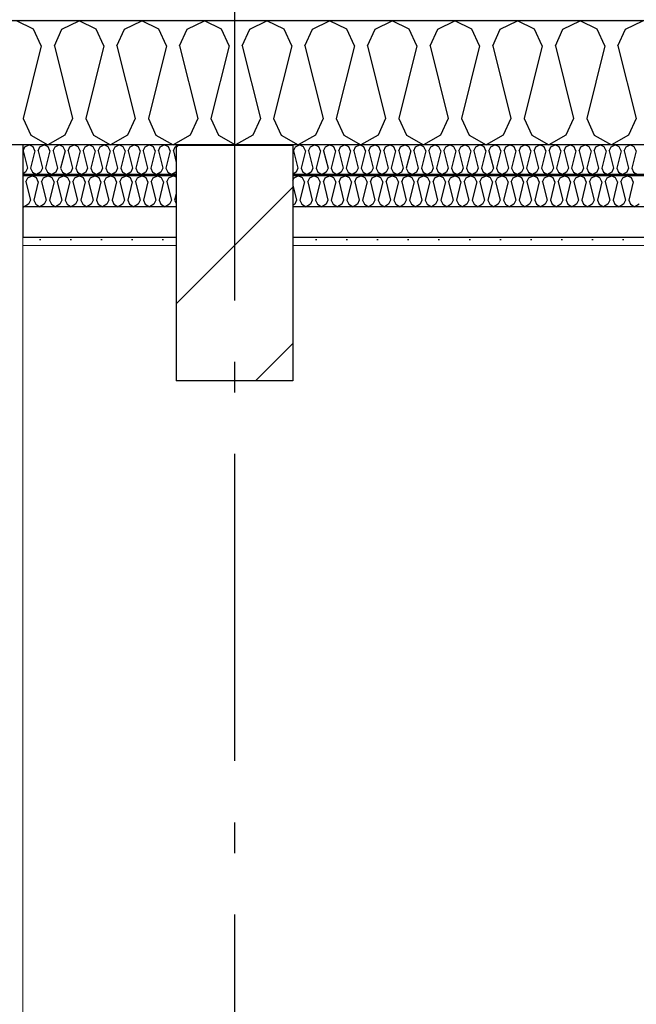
# Model space of a CAD drawing. Header units: millimetres. Extents: x -8544 to 51179, y -2070 to 23603.
# Tile 62 of 174: x 8067 to 9072, y 8454 to 10057. Entities that reach past the tile are written whole.
import ezdxf
from ezdxf.enums import TextEntityAlignment as Align

# ---------------------------------------------------------------- set-up
doc = ezdxf.new("R2010")
doc.units = ezdxf.units.MM
doc.header["$LTSCALE"] = 0.5
doc.header["$MEASUREMENT"] = 0
doc.linetypes.add('Akselinje', pattern=[1500, 1000, -200, 100, -200])
doc.linetypes.add('PLINE', pattern=[0])
for name, color, linetype in [('223- Bjelker', 7, 'Continuous'), ('223- Bjelker (Skravur)', 7, 'Continuous'), ('242- Ikke-bærende innervegger (Skravur)(Nye konstruksjoner)', 7, 'Continuous'), ('256- Faste himlinger og overflatebehandling (Skravur)(Nye konstruksjoner)', 7, 'Continuous'), ('256- Faste himlinger og overflatebehandling(Nye konstruksjoner)', 7, 'Continuous'), ('261- Primærkonstruksjon (tak)', 7, 'Continuous'), ('261- Primærkonstruksjon (tak) (Skravur)', 7, 'Continuous'), ('262- Taktekking (Skravur)(Nye konstruksjoner)', 7, 'Continuous'), ('82-- Modullinjer', 7, 'Continuous'), ('832- Tekst bygning(Nye konstruksjoner)', 7, 'Continuous')]:
    doc.layers.add(name, color=color, linetype=linetype)
doc.layers.add('236- Innvendig kledning og overflate(Nye konstruksjoner)', color=7, linetype='Continuous', lineweight=0)
doc.styles.add('GENERATED_STYLE_1', font='arial.ttf')
doc.dimstyles.new('GENERATED_STYLE__2', dxfattribs={"dimtxt": 0.18, "dimasz": 182.4, "dimexe": 0.18, "dimexo": 0.0625, "dimgap": 0, "dimtad": 0, "dimtih": 1, "dimtoh": 1, "dimdec": 4, "dimzin": 0, "dimdsep": 46, "dimcen": 0.09, "dimadec": 0, "dimazin": 0, "dimtfac": 1, "dimtdec": 4, "dimtmove": 0, "dimatfit": 3, "dimldrblk": 'ARROWHEAD_5', "dimfxl": 1, "dimtolj": 1, "dimtzin": 0, "dimarcsym": 0})
pattern_1 = [(0, (0, 0), (0, 86.60254), [0, -50]), (0, (25, 43.3), (0, 86.60254), [0, -50])]

# ---------------------------------------------------------------- blocks, each defined once
blk = doc.blocks.new('*X7')
at = {"layer": '261- Primærkonstruksjon (tak) (Skravur)', "linetype": 'PLINE'}
for p, q in [((8089.4, 10042.1), (8061.6, 10055.3)), ((8135.7, 10042.1), (8163.6, 10055.3)), ((8191.5, 10042.1), (8163.6, 10055.3)), ((8237.8, 10042.1), (8265.6, 10055.3)), ((8293.5, 10042.1), (8265.6, 10055.3)), ((8339.8, 10042.1), (8367.7, 10055.3)), ((8395.6, 10042.1), (8367.7, 10055.3)), ((8441.9, 10042.1), (8469.7, 10055.3)), ((8497.6, 10042.1), (8469.7, 10055.3)), ((8543.9, 10042.1), (8571.8, 10055.3)), ((8599.6, 10042.1), (8571.8, 10055.3)), ((8646, 10042.1), (8673.8, 10055.3)), ((8701.7, 10042.1), (8673.8, 10055.3)), ((8748, 10042.1), (8775.9, 10055.3)), ((8803.7, 10042.1), (8775.9, 10055.3)), ((8850, 10042.1), (8877.9, 10055.3)), ((8905.8, 10042.1), (8877.9, 10055.3)), ((8952.1, 10042.1), (8980, 10055.3)), ((9007.8, 10042.1), (8980, 10055.3)), ((9054.1, 10042.1), (9082, 10055.3)), ((8101.9, 10014.8), (8089.4, 10042.1)), ((8123.3, 10014.8), (8135.7, 10042.1)), ((8203.9, 10014.8), (8191.5, 10042.1)), ((8225.3, 10014.8), (8237.8, 10042.1)), ((8305.9, 10014.8), (8293.5, 10042.1)), ((8327.4, 10014.8), (8339.8, 10042.1)), ((8408, 10014.8), (8395.6, 10042.1)), ((8429.4, 10014.8), (8441.9, 10042.1)), ((8510, 10014.8), (8497.6, 10042.1)), ((8531.5, 10014.8), (8543.9, 10042.1)), ((8612.1, 10014.8), (8599.6, 10042.1)), ((8633.5, 10014.8), (8646, 10042.1)), ((8714.1, 10014.8), (8701.7, 10042.1)), ((8735.6, 10014.8), (8748, 10042.1)), ((8816.2, 10014.8), (8803.7, 10042.1)), ((8837.6, 10014.8), (8850, 10042.1)), ((8918.2, 10014.8), (8905.8, 10042.1)), ((8939.7, 10014.8), (8952.1, 10042.1)), ((9020.3, 10014.8), (9007.8, 10042.1)), ((9041.7, 10014.8), (9054.1, 10042.1)), ((8101.9, 10014.8), (8072.3, 9896.4)), ((8123.3, 10014.8), (8152.9, 9896.4)), ((8203.9, 10014.8), (8174.3, 9896.4)), ((8225.3, 10014.8), (8254.9, 9896.4)), ((8305.9, 10014.8), (8276.4, 9896.4)), ((8327.4, 10014.8), (8357, 9896.4)), ((8408, 10014.8), (8378.4, 9896.4)), ((8429.4, 10014.8), (8459, 9896.4)), ((8510, 10014.8), (8480.5, 9896.4)), ((8531.5, 10014.8), (8561.1, 9896.4)), ((8612.1, 10014.8), (8582.5, 9896.4)), ((8633.5, 10014.8), (8663.1, 9896.4)), ((8714.1, 10014.8), (8684.5, 9896.4)), ((8735.6, 10014.8), (8765.1, 9896.4)), ((8816.2, 10014.8), (8786.6, 9896.4)), ((8837.6, 10014.8), (8867.2, 9896.4)), ((8918.2, 10014.8), (8888.6, 9896.4)), ((8939.7, 10014.8), (8969.2, 9896.4)), ((9020.3, 10014.8), (8990.7, 9896.4)), ((9041.7, 10014.8), (9071.3, 9896.4)), ((8072.3, 9896.4), (8084.7, 9869.1)), ((8152.9, 9896.4), (8140.4, 9869.1)), ((8174.3, 9896.4), (8186.8, 9869.1)), ((8254.9, 9896.4), (8242.5, 9869.1)), ((8276.4, 9896.4), (8288.8, 9869.1)), ((8357, 9896.4), (8344.5, 9869.1)), ((8378.4, 9896.4), (8390.8, 9869.1)), ((8459, 9896.4), (8446.6, 9869.1)), ((8480.5, 9896.4), (8492.9, 9869.1)), ((8561.1, 9896.4), (8548.6, 9869.1)), ((8582.5, 9896.4), (8594.9, 9869.1)), ((8663.1, 9896.4), (8650.7, 9869.1)), ((8684.5, 9896.4), (8697, 9869.1)), ((8765.1, 9896.4), (8752.7, 9869.1)), ((8786.6, 9896.4), (8799, 9869.1)), ((8867.2, 9896.4), (8854.8, 9869.1)), ((8888.6, 9896.4), (8901.1, 9869.1)), ((8969.2, 9896.4), (8956.8, 9869.1)), ((8990.7, 9896.4), (9003.1, 9869.1)), ((9071.3, 9896.4), (9058.8, 9869.1)), ((8084.7, 9869.1), (8112.6, 9853.5)), ((8140.4, 9869.1), (8112.6, 9853.5)), ((8186.8, 9869.1), (8214.6, 9853.5)), ((8242.5, 9869.1), (8214.6, 9853.5)), ((8288.8, 9869.1), (8316.7, 9853.5)), ((8344.5, 9869.1), (8316.7, 9853.5)), ((8390.8, 9869.1), (8418.7, 9853.5)), ((8446.6, 9869.1), (8418.7, 9853.5)), ((8492.9, 9869.1), (8520.8, 9853.5)), ((8548.6, 9869.1), (8520.8, 9853.5)), ((8594.9, 9869.1), (8622.8, 9853.5)), ((8650.7, 9869.1), (8622.8, 9853.5)), ((8697, 9869.1), (8724.8, 9853.5)), ((8752.7, 9869.1), (8724.8, 9853.5)), ((8799, 9869.1), (8826.9, 9853.5)), ((8854.8, 9869.1), (8826.9, 9853.5)), ((8901.1, 9869.1), (8928.9, 9853.5)), ((8956.8, 9869.1), (8928.9, 9853.5)), ((9003.1, 9869.1), (9031, 9853.5)), ((9058.8, 9869.1), (9031, 9853.5))]:
    blk.add_line(p, q, dxfattribs=at)
blk = doc.blocks.new('*X51')
at = {"layer": '256- Faste himlinger og overflatebehandling (Skravur)(Nye konstruksjoner)', "linetype": 'PLINE'}
for p, q in [((8511.9, 9795.7), (8513.8, 9799.8)), ((8513.8, 9799.8), (8520.8, 9803.1)), ((8527.7, 9799.8), (8520.8, 9803.1)), ((8530.8, 9793), (8527.7, 9799.8)), ((8536.2, 9793), (8539.3, 9799.8)), ((8539.3, 9799.8), (8546.3, 9803.1)), ((8553.2, 9799.8), (8546.3, 9803.1)), ((8556.3, 9793), (8553.2, 9799.8)), ((8561.7, 9793), (8564.8, 9799.8)), ((8564.8, 9799.8), (8571.8, 9803.1)), ((8578.7, 9799.8), (8571.8, 9803.1)), ((8581.9, 9793), (8578.7, 9799.8)), ((8587.2, 9793), (8590.3, 9799.8)), ((8590.3, 9799.8), (8597.3, 9803.1)), ((8604.3, 9799.8), (8597.3, 9803.1)), ((8607.4, 9793), (8604.3, 9799.8)), ((8612.7, 9793), (8615.8, 9799.8)), ((8615.8, 9799.8), (8622.8, 9803.1)), ((8629.8, 9799.8), (8622.8, 9803.1)), ((8632.9, 9793), (8629.8, 9799.8)), ((8638.2, 9793), (8641.3, 9799.8)), ((8641.3, 9799.8), (8648.3, 9803.1)), ((8655.3, 9799.8), (8648.3, 9803.1)), ((8658.4, 9793), (8655.3, 9799.8)), ((8663.7, 9793), (8666.9, 9799.8)), ((8666.9, 9799.8), (8673.8, 9803.1)), ((8680.8, 9799.8), (8673.8, 9803.1)), ((8683.9, 9793), (8680.8, 9799.8)), ((8689.3, 9793), (8692.4, 9799.8)), ((8692.4, 9799.8), (8699.3, 9803.1)), ((8706.3, 9799.8), (8699.3, 9803.1)), ((8709.4, 9793), (8706.3, 9799.8)), ((8714.8, 9793), (8717.9, 9799.8)), ((8717.9, 9799.8), (8724.8, 9803.1)), ((8731.8, 9799.8), (8724.8, 9803.1)), ((8734.9, 9793), (8731.8, 9799.8)), ((8740.3, 9793), (8743.4, 9799.8)), ((8743.4, 9799.8), (8750.4, 9803.1)), ((8757.3, 9799.8), (8750.4, 9803.1)), ((8760.4, 9793), (8757.3, 9799.8)), ((8765.8, 9793), (8768.9, 9799.8)), ((8768.9, 9799.8), (8775.9, 9803.1)), ((8782.8, 9799.8), (8775.9, 9803.1)), ((8785.9, 9793), (8782.8, 9799.8)), ((8791.3, 9793), (8794.4, 9799.8)), ((8794.4, 9799.8), (8801.4, 9803.1)), ((8808.3, 9799.8), (8801.4, 9803.1)), ((8811.5, 9793), (8808.3, 9799.8)), ((8816.8, 9793), (8819.9, 9799.8)), ((8819.9, 9799.8), (8826.9, 9803.1)), ((8833.9, 9799.8), (8826.9, 9803.1)), ((8837, 9793), (8833.9, 9799.8)), ((8842.3, 9793), (8845.4, 9799.8)), ((8845.4, 9799.8), (8852.4, 9803.1)), ((8859.4, 9799.8), (8852.4, 9803.1)), ((8862.5, 9793), (8859.4, 9799.8)), ((8867.8, 9793), (8870.9, 9799.8)), ((8870.9, 9799.8), (8877.9, 9803.1)), ((8884.9, 9799.8), (8877.9, 9803.1)), ((8888, 9793), (8884.9, 9799.8)), ((8893.3, 9793), (8896.5, 9799.8)), ((8896.5, 9799.8), (8903.4, 9803.1)), ((8910.4, 9799.8), (8903.4, 9803.1)), ((8913.5, 9793), (8910.4, 9799.8)), ((8918.9, 9793), (8922, 9799.8)), ((8922, 9799.8), (8928.9, 9803.1)), ((8935.9, 9799.8), (8928.9, 9803.1)), ((8939, 9793), (8935.9, 9799.8)), ((8944.4, 9793), (8947.5, 9799.8)), ((8947.5, 9799.8), (8954.4, 9803.1)), ((8961.4, 9799.8), (8954.4, 9803.1)), ((8964.5, 9793), (8961.4, 9799.8)), ((8969.9, 9793), (8973, 9799.8)), ((8973, 9799.8), (8980, 9803.1)), ((8986.9, 9799.8), (8980, 9803.1)), ((8990, 9793), (8986.9, 9799.8)), ((8995.4, 9793), (8998.5, 9799.8)), ((8998.5, 9799.8), (9005.5, 9803.1)), ((9012.4, 9799.8), (9005.5, 9803.1)), ((9015.5, 9793), (9012.4, 9799.8)), ((9020.9, 9793), (9024, 9799.8)), ((9024, 9799.8), (9031, 9803.1)), ((9037.9, 9799.8), (9031, 9803.1)), ((9041.1, 9793), (9037.9, 9799.8)), ((9046.4, 9793), (9049.5, 9799.8)), ((9049.5, 9799.8), (9056.5, 9803.1)), ((9063.5, 9799.8), (9056.5, 9803.1)), ((9066.6, 9793), (9063.5, 9799.8)), ((8511.9, 9788), (8518.1, 9763.4)), ((8530.8, 9793), (8523.4, 9763.4)), ((8536.2, 9793), (8543.6, 9763.4)), ((8556.3, 9793), (8548.9, 9763.4)), ((8561.7, 9793), (8569.1, 9763.4)), ((8581.9, 9793), (8574.5, 9763.4)), ((8587.2, 9793), (8594.6, 9763.4)), ((8607.4, 9793), (8600, 9763.4)), ((8612.7, 9793), (8620.1, 9763.4)), ((8632.9, 9793), (8625.5, 9763.4)), ((8638.2, 9793), (8645.6, 9763.4)), ((8658.4, 9793), (8651, 9763.4)), ((8663.7, 9793), (8671.1, 9763.4)), ((8683.9, 9793), (8676.5, 9763.4)), ((8689.3, 9793), (8696.7, 9763.4)), ((8709.4, 9793), (8702, 9763.4)), ((8714.8, 9793), (8722.2, 9763.4)), ((8734.9, 9793), (8727.5, 9763.4)), ((8740.3, 9793), (8747.7, 9763.4)), ((8760.4, 9793), (8753, 9763.4)), ((8765.8, 9793), (8773.2, 9763.4)), ((8785.9, 9793), (8778.5, 9763.4)), ((8791.3, 9793), (8798.7, 9763.4)), ((8811.5, 9793), (8804.1, 9763.4)), ((8816.8, 9793), (8824.2, 9763.4)), ((8837, 9793), (8829.6, 9763.4)), ((8842.3, 9793), (8849.7, 9763.4)), ((8862.5, 9793), (8855.1, 9763.4)), ((8867.8, 9793), (8875.2, 9763.4)), ((8888, 9793), (8880.6, 9763.4)), ((8893.3, 9793), (8900.7, 9763.4)), ((8913.5, 9793), (8906.1, 9763.4)), ((8918.9, 9793), (8926.3, 9763.4)), ((8939, 9793), (8931.6, 9763.4)), ((8944.4, 9793), (8951.8, 9763.4)), ((8964.5, 9793), (8957.1, 9763.4)), ((8969.9, 9793), (8977.3, 9763.4)), ((8990, 9793), (8982.6, 9763.4)), ((8995.4, 9793), (9002.8, 9763.4)), ((9015.5, 9793), (9008.1, 9763.4)), ((9020.9, 9793), (9028.3, 9763.4)), ((9041.1, 9793), (9033.7, 9763.4)), ((9046.4, 9793), (9053.8, 9763.4)), ((9066.6, 9793), (9059.2, 9763.4)), ((8515, 9756.6), (8511.9, 9754.9)), ((8518.1, 9763.4), (8515, 9756.6)), ((8523.4, 9763.4), (8526.5, 9756.6)), ((8526.5, 9756.6), (8533.5, 9752.7)), ((8540.5, 9756.6), (8533.5, 9752.7)), ((8543.6, 9763.4), (8540.5, 9756.6)), ((8548.9, 9763.4), (8552.1, 9756.6)), ((8552.1, 9756.6), (8559, 9752.7)), ((8566, 9756.6), (8559, 9752.7)), ((8569.1, 9763.4), (8566, 9756.6)), ((8574.5, 9763.4), (8577.6, 9756.6)), ((8577.6, 9756.6), (8584.5, 9752.7)), ((8591.5, 9756.6), (8584.5, 9752.7)), ((8594.6, 9763.4), (8591.5, 9756.6)), ((8600, 9763.4), (8603.1, 9756.6)), ((8603.1, 9756.6), (8610, 9752.7)), ((8617, 9756.6), (8610, 9752.7)), ((8620.1, 9763.4), (8617, 9756.6)), ((8625.5, 9763.4), (8628.6, 9756.6)), ((8628.6, 9756.6), (8635.6, 9752.7)), ((8642.5, 9756.6), (8635.6, 9752.7)), ((8645.6, 9763.4), (8642.5, 9756.6)), ((8651, 9763.4), (8654.1, 9756.6)), ((8654.1, 9756.6), (8661.1, 9752.7)), ((8668, 9756.6), (8661.1, 9752.7)), ((8671.1, 9763.4), (8668, 9756.6)), ((8676.5, 9763.4), (8679.6, 9756.6)), ((8679.6, 9756.6), (8686.6, 9752.7)), ((8693.5, 9756.6), (8686.6, 9752.7)), ((8696.7, 9763.4), (8693.5, 9756.6)), ((8702, 9763.4), (8705.1, 9756.6)), ((8705.1, 9756.6), (8712.1, 9752.7)), ((8719.1, 9756.6), (8712.1, 9752.7)), ((8722.2, 9763.4), (8719.1, 9756.6)), ((8727.5, 9763.4), (8730.6, 9756.6)), ((8730.6, 9756.6), (8737.6, 9752.7)), ((8744.6, 9756.6), (8737.6, 9752.7)), ((8747.7, 9763.4), (8744.6, 9756.6)), ((8753, 9763.4), (8756.1, 9756.6)), ((8756.1, 9756.6), (8763.1, 9752.7)), ((8770.1, 9756.6), (8763.1, 9752.7)), ((8773.2, 9763.4), (8770.1, 9756.6)), ((8778.5, 9763.4), (8781.7, 9756.6)), ((8781.7, 9756.6), (8788.6, 9752.7)), ((8795.6, 9756.6), (8788.6, 9752.7)), ((8798.7, 9763.4), (8795.6, 9756.6)), ((8804.1, 9763.4), (8807.2, 9756.6)), ((8807.2, 9756.6), (8814.1, 9752.7)), ((8821.1, 9756.6), (8814.1, 9752.7)), ((8824.2, 9763.4), (8821.1, 9756.6)), ((8829.6, 9763.4), (8832.7, 9756.6)), ((8832.7, 9756.6), (8839.6, 9752.7)), ((8846.6, 9756.6), (8839.6, 9752.7)), ((8849.7, 9763.4), (8846.6, 9756.6)), ((8855.1, 9763.4), (8858.2, 9756.6)), ((8858.2, 9756.6), (8865.2, 9752.7)), ((8872.1, 9756.6), (8865.2, 9752.7)), ((8875.2, 9763.4), (8872.1, 9756.6)), ((8880.6, 9763.4), (8883.7, 9756.6)), ((8883.7, 9756.6), (8890.7, 9752.7)), ((8897.6, 9756.6), (8890.7, 9752.7)), ((8900.7, 9763.4), (8897.6, 9756.6)), ((8906.1, 9763.4), (8909.2, 9756.6)), ((8909.2, 9756.6), (8916.2, 9752.7)), ((8923.1, 9756.6), (8916.2, 9752.7)), ((8926.3, 9763.4), (8923.1, 9756.6)), ((8931.6, 9763.4), (8934.7, 9756.6)), ((8934.7, 9756.6), (8941.7, 9752.7)), ((8948.7, 9756.6), (8941.7, 9752.7)), ((8951.8, 9763.4), (8948.7, 9756.6)), ((8957.1, 9763.4), (8960.2, 9756.6)), ((8960.2, 9756.6), (8967.2, 9752.7)), ((8974.2, 9756.6), (8967.2, 9752.7)), ((8977.3, 9763.4), (8974.2, 9756.6)), ((8982.6, 9763.4), (8985.7, 9756.6)), ((8985.7, 9756.6), (8992.7, 9752.7)), ((8999.7, 9756.6), (8992.7, 9752.7)), ((9002.8, 9763.4), (8999.7, 9756.6)), ((9008.1, 9763.4), (9011.3, 9756.6)), ((9011.3, 9756.6), (9018.2, 9752.7)), ((9025.2, 9756.6), (9018.2, 9752.7)), ((9028.3, 9763.4), (9025.2, 9756.6)), ((9033.7, 9763.4), (9036.8, 9756.6)), ((9036.8, 9756.6), (9043.7, 9752.7)), ((9050.7, 9756.6), (9043.7, 9752.7)), ((9053.8, 9763.4), (9050.7, 9756.6)), ((9059.2, 9763.4), (9062.3, 9756.6)), ((9062.3, 9756.6), (9069.2, 9752.7)), ((9076.2, 9756.6), (9069.2, 9752.7))]:
    blk.add_line(p, q, dxfattribs=at)
blk = doc.blocks.new('*X52')
at = {"layer": '256- Faste himlinger og overflatebehandling (Skravur)(Nye konstruksjoner)', "linetype": 'PLINE'}
for p, q in [((8513.1, 9843.8), (8516.1, 9850.4)), ((8516.1, 9850.4), (8522.8, 9853.5)), ((8529.5, 9850.4), (8522.8, 9853.5)), ((8532.5, 9843.8), (8529.5, 9850.4)), ((8537.6, 9843.8), (8540.6, 9850.4)), ((8540.6, 9850.4), (8547.3, 9853.5)), ((8554, 9850.4), (8547.3, 9853.5)), ((8557, 9843.8), (8554, 9850.4)), ((8562.1, 9843.8), (8565.1, 9850.4)), ((8565.1, 9850.4), (8571.8, 9853.5)), ((8578.5, 9850.4), (8571.8, 9853.5)), ((8581.5, 9843.8), (8578.5, 9850.4)), ((8586.6, 9843.8), (8589.6, 9850.4)), ((8589.6, 9850.4), (8596.3, 9853.5)), ((8603, 9850.4), (8596.3, 9853.5)), ((8605.9, 9843.8), (8603, 9850.4)), ((8611.1, 9843.8), (8614.1, 9850.4)), ((8614.1, 9850.4), (8620.8, 9853.5)), ((8627.4, 9850.4), (8620.8, 9853.5)), ((8630.4, 9843.8), (8627.4, 9850.4)), ((8635.6, 9843.8), (8638.6, 9850.4)), ((8638.6, 9850.4), (8645.3, 9853.5)), ((8651.9, 9850.4), (8645.3, 9853.5)), ((8654.9, 9843.8), (8651.9, 9850.4)), ((8660.1, 9843.8), (8663.1, 9850.4)), ((8663.1, 9850.4), (8669.7, 9853.5)), ((8676.4, 9850.4), (8669.7, 9853.5)), ((8679.4, 9843.8), (8676.4, 9850.4)), ((8684.6, 9843.8), (8687.5, 9850.4)), ((8687.5, 9850.4), (8694.2, 9853.5)), ((8700.9, 9850.4), (8694.2, 9853.5)), ((8703.9, 9843.8), (8700.9, 9850.4)), ((8709.1, 9843.8), (8712, 9850.4)), ((8712, 9850.4), (8718.7, 9853.5)), ((8725.4, 9850.4), (8718.7, 9853.5)), ((8728.4, 9843.8), (8725.4, 9850.4)), ((8733.5, 9843.8), (8736.5, 9850.4)), ((8736.5, 9850.4), (8743.2, 9853.5)), ((8749.9, 9850.4), (8743.2, 9853.5)), ((8752.9, 9843.8), (8749.9, 9850.4)), ((8758, 9843.8), (8761, 9850.4)), ((8761, 9850.4), (8767.7, 9853.5)), ((8774.4, 9850.4), (8767.7, 9853.5)), ((8777.4, 9843.8), (8774.4, 9850.4)), ((8782.5, 9843.8), (8785.5, 9850.4)), ((8785.5, 9850.4), (8792.2, 9853.5)), ((8798.9, 9850.4), (8792.2, 9853.5)), ((8801.9, 9843.8), (8798.9, 9850.4)), ((8807, 9843.8), (8810, 9850.4)), ((8810, 9850.4), (8816.7, 9853.5)), ((8823.4, 9850.4), (8816.7, 9853.5)), ((8826.4, 9843.8), (8823.4, 9850.4)), ((8831.5, 9843.8), (8834.5, 9850.4)), ((8834.5, 9850.4), (8841.2, 9853.5)), ((8847.9, 9850.4), (8841.2, 9853.5)), ((8850.8, 9843.8), (8847.9, 9850.4)), ((8856, 9843.8), (8859, 9850.4)), ((8859, 9850.4), (8865.7, 9853.5)), ((8872.4, 9850.4), (8865.7, 9853.5)), ((8875.3, 9843.8), (8872.4, 9850.4)), ((8880.5, 9843.8), (8883.5, 9850.4)), ((8883.5, 9850.4), (8890.2, 9853.5)), ((8896.8, 9850.4), (8890.2, 9853.5)), ((8899.8, 9843.8), (8896.8, 9850.4)), ((8905, 9843.8), (8908, 9850.4)), ((8908, 9850.4), (8914.6, 9853.5)), ((8921.3, 9850.4), (8914.6, 9853.5)), ((8924.3, 9843.8), (8921.3, 9850.4)), ((8929.5, 9843.8), (8932.5, 9850.4)), ((8932.5, 9850.4), (8939.1, 9853.5)), ((8945.8, 9850.4), (8939.1, 9853.5)), ((8948.8, 9843.8), (8945.8, 9850.4)), ((8954, 9843.8), (8956.9, 9850.4)), ((8956.9, 9850.4), (8963.6, 9853.5)), ((8970.3, 9850.4), (8963.6, 9853.5)), ((8973.3, 9843.8), (8970.3, 9850.4)), ((8978.4, 9843.8), (8981.4, 9850.4)), ((8981.4, 9850.4), (8988.1, 9853.5)), ((8994.8, 9850.4), (8988.1, 9853.5)), ((8997.8, 9843.8), (8994.8, 9850.4)), ((9002.9, 9843.8), (9005.9, 9850.4)), ((9005.9, 9850.4), (9012.6, 9853.5)), ((9019.3, 9850.4), (9012.6, 9853.5)), ((9022.3, 9843.8), (9019.3, 9850.4)), ((9027.4, 9843.8), (9030.4, 9850.4)), ((9030.4, 9850.4), (9037.1, 9853.5)), ((9043.8, 9850.4), (9037.1, 9853.5)), ((9046.8, 9843.8), (9043.8, 9850.4)), ((9051.9, 9843.8), (9054.9, 9850.4)), ((9054.9, 9850.4), (9061.6, 9853.5)), ((9068.3, 9850.4), (9061.6, 9853.5)), ((9071.3, 9843.8), (9068.3, 9850.4)), ((8513.1, 9843.8), (8520.2, 9815.4)), ((8532.5, 9843.8), (8525.4, 9815.4)), ((8537.6, 9843.8), (8544.7, 9815.4)), ((8557, 9843.8), (8549.9, 9815.4)), ((8562.1, 9843.8), (8569.2, 9815.4)), ((8581.5, 9843.8), (8574.4, 9815.4)), ((8586.6, 9843.8), (8593.7, 9815.4)), ((8605.9, 9843.8), (8598.8, 9815.4)), ((8611.1, 9843.8), (8618.2, 9815.4)), ((8630.4, 9843.8), (8623.3, 9815.4)), ((8635.6, 9843.8), (8642.7, 9815.4)), ((8654.9, 9843.8), (8647.8, 9815.4)), ((8660.1, 9843.8), (8667.2, 9815.4)), ((8679.4, 9843.8), (8672.3, 9815.4)), ((8684.6, 9843.8), (8691.7, 9815.4)), ((8703.9, 9843.8), (8696.8, 9815.4)), ((8709.1, 9843.8), (8716.2, 9815.4)), ((8728.4, 9843.8), (8721.3, 9815.4)), ((8733.5, 9843.8), (8740.6, 9815.4)), ((8752.9, 9843.8), (8745.8, 9815.4)), ((8758, 9843.8), (8765.1, 9815.4)), ((8777.4, 9843.8), (8770.3, 9815.4)), ((8782.5, 9843.8), (8789.6, 9815.4)), ((8801.9, 9843.8), (8794.8, 9815.4)), ((8807, 9843.8), (8814.1, 9815.4)), ((8826.4, 9843.8), (8819.3, 9815.4)), ((8831.5, 9843.8), (8838.6, 9815.4)), ((8850.8, 9843.8), (8843.7, 9815.4)), ((8856, 9843.8), (8863.1, 9815.4)), ((8875.3, 9843.8), (8868.2, 9815.4)), ((8880.5, 9843.8), (8887.6, 9815.4)), ((8899.8, 9843.8), (8892.7, 9815.4)), ((8905, 9843.8), (8912.1, 9815.4)), ((8924.3, 9843.8), (8917.2, 9815.4)), ((8929.5, 9843.8), (8936.6, 9815.4)), ((8948.8, 9843.8), (8941.7, 9815.4)), ((8954, 9843.8), (8961.1, 9815.4)), ((8973.3, 9843.8), (8966.2, 9815.4)), ((8978.4, 9843.8), (8985.5, 9815.4)), ((8997.8, 9843.8), (8990.7, 9815.4)), ((9002.9, 9843.8), (9010, 9815.4)), ((9022.3, 9843.8), (9015.2, 9815.4)), ((9027.4, 9843.8), (9034.5, 9815.4)), ((9046.8, 9843.8), (9039.7, 9815.4)), ((9051.9, 9843.8), (9059, 9815.4)), ((9071.3, 9843.8), (9064.2, 9815.4)), ((8520.2, 9815.4), (8517.2, 9808.9)), ((8525.4, 9815.4), (8528.4, 9808.9)), ((8544.7, 9815.4), (8541.7, 9808.9)), ((8549.9, 9815.4), (8552.8, 9808.9)), ((8569.2, 9815.4), (8566.2, 9808.9)), ((8574.4, 9815.4), (8577.3, 9808.9)), ((8593.7, 9815.4), (8590.7, 9808.9)), ((8598.8, 9815.4), (8601.8, 9808.9)), ((8618.2, 9815.4), (8615.2, 9808.9)), ((8623.3, 9815.4), (8626.3, 9808.9)), ((8642.7, 9815.4), (8639.7, 9808.9)), ((8647.8, 9815.4), (8650.8, 9808.9)), ((8667.2, 9815.4), (8664.2, 9808.9)), ((8672.3, 9815.4), (8675.3, 9808.9)), ((8691.7, 9815.4), (8688.7, 9808.9)), ((8696.8, 9815.4), (8699.8, 9808.9)), ((8716.2, 9815.4), (8713.2, 9808.9)), ((8721.3, 9815.4), (8724.3, 9808.9)), ((8740.6, 9815.4), (8737.7, 9808.9)), ((8745.8, 9815.4), (8748.8, 9808.9)), ((8765.1, 9815.4), (8762.1, 9808.9)), ((8770.3, 9815.4), (8773.3, 9808.9)), ((8789.6, 9815.4), (8786.6, 9808.9)), ((8794.8, 9815.4), (8797.8, 9808.9)), ((8814.1, 9815.4), (8811.1, 9808.9)), ((8819.3, 9815.4), (8822.2, 9808.9)), ((8838.6, 9815.4), (8835.6, 9808.9)), ((8843.7, 9815.4), (8846.7, 9808.9)), ((8863.1, 9815.4), (8860.1, 9808.9)), ((8868.2, 9815.4), (8871.2, 9808.9)), ((8887.6, 9815.4), (8884.6, 9808.9)), ((8892.7, 9815.4), (8895.7, 9808.9)), ((8912.1, 9815.4), (8909.1, 9808.9)), ((8917.2, 9815.4), (8920.2, 9808.9)), ((8936.6, 9815.4), (8933.6, 9808.9)), ((8941.7, 9815.4), (8944.7, 9808.9)), ((8961.1, 9815.4), (8958.1, 9808.9)), ((8966.2, 9815.4), (8969.2, 9808.9)), ((8985.5, 9815.4), (8982.6, 9808.9)), ((8990.7, 9815.4), (8993.7, 9808.9)), ((9010, 9815.4), (9007.1, 9808.9)), ((9015.2, 9815.4), (9018.2, 9808.9)), ((9034.5, 9815.4), (9031.5, 9808.9)), ((9039.7, 9815.4), (9042.7, 9808.9)), ((9059, 9815.4), (9056, 9808.9)), ((9064.2, 9815.4), (9067.2, 9808.9)), ((8517.2, 9808.9), (8511.9, 9805.9)), ((8528.4, 9808.9), (8535, 9805.1)), ((8541.7, 9808.9), (8535, 9805.1)), ((8552.8, 9808.9), (8559.5, 9805.1)), ((8566.2, 9808.9), (8559.5, 9805.1)), ((8577.3, 9808.9), (8584, 9805.1)), ((8590.7, 9808.9), (8584, 9805.1)), ((8601.8, 9808.9), (8608.5, 9805.1)), ((8615.2, 9808.9), (8608.5, 9805.1)), ((8626.3, 9808.9), (8633, 9805.1)), ((8639.7, 9808.9), (8633, 9805.1)), ((8650.8, 9808.9), (8657.5, 9805.1)), ((8664.2, 9808.9), (8657.5, 9805.1)), ((8675.3, 9808.9), (8682, 9805.1)), ((8688.7, 9808.9), (8682, 9805.1)), ((8699.8, 9808.9), (8706.5, 9805.1)), ((8713.2, 9808.9), (8706.5, 9805.1)), ((8724.3, 9808.9), (8731, 9805.1)), ((8737.7, 9808.9), (8731, 9805.1)), ((8748.8, 9808.9), (8755.5, 9805.1)), ((8762.1, 9808.9), (8755.5, 9805.1)), ((8773.3, 9808.9), (8779.9, 9805.1)), ((8786.6, 9808.9), (8779.9, 9805.1)), ((8797.8, 9808.9), (8804.4, 9805.1)), ((8811.1, 9808.9), (8804.4, 9805.1)), ((8822.2, 9808.9), (8828.9, 9805.1)), ((8835.6, 9808.9), (8828.9, 9805.1)), ((8846.7, 9808.9), (8853.4, 9805.1)), ((8860.1, 9808.9), (8853.4, 9805.1)), ((8871.2, 9808.9), (8877.9, 9805.1)), ((8884.6, 9808.9), (8877.9, 9805.1)), ((8895.7, 9808.9), (8902.4, 9805.1)), ((8909.1, 9808.9), (8902.4, 9805.1)), ((8920.2, 9808.9), (8926.9, 9805.1)), ((8933.6, 9808.9), (8926.9, 9805.1)), ((8944.7, 9808.9), (8951.4, 9805.1)), ((8958.1, 9808.9), (8951.4, 9805.1)), ((8969.2, 9808.9), (8975.9, 9805.1)), ((8982.6, 9808.9), (8975.9, 9805.1)), ((8993.7, 9808.9), (9000.4, 9805.1)), ((9007.1, 9808.9), (9000.4, 9805.1)), ((9018.2, 9808.9), (9024.9, 9805.1)), ((9031.5, 9808.9), (9024.9, 9805.1)), ((9042.7, 9808.9), (9049.3, 9805.1)), ((9056, 9808.9), (9049.3, 9805.1)), ((9067.2, 9808.9), (9073.8, 9805.1))]:
    blk.add_line(p, q, dxfattribs=at)
blk = doc.blocks.new('*X57')
at = {"layer": '256- Faste himlinger og overflatebehandling (Skravur)(Nye konstruksjoner)', "linetype": 'PLINE'}
for p, q in [((8072.3, 9843.8), (8075.3, 9850.4)), ((8075.3, 9850.4), (8082, 9853.5)), ((8088.7, 9850.4), (8082, 9853.5)), ((8091.6, 9843.8), (8088.7, 9850.4)), ((8096.8, 9843.8), (8099.8, 9850.4)), ((8099.8, 9850.4), (8106.5, 9853.5)), ((8113.1, 9850.4), (8106.5, 9853.5)), ((8116.1, 9843.8), (8113.1, 9850.4)), ((8121.3, 9843.8), (8124.3, 9850.4)), ((8124.3, 9850.4), (8130.9, 9853.5)), ((8137.6, 9850.4), (8130.9, 9853.5)), ((8140.6, 9843.8), (8137.6, 9850.4)), ((8145.8, 9843.8), (8148.7, 9850.4)), ((8148.7, 9850.4), (8155.4, 9853.5)), ((8162.1, 9850.4), (8155.4, 9853.5)), ((8165.1, 9843.8), (8162.1, 9850.4)), ((8170.3, 9843.8), (8173.2, 9850.4)), ((8173.2, 9850.4), (8179.9, 9853.5)), ((8186.6, 9850.4), (8179.9, 9853.5)), ((8189.6, 9843.8), (8186.6, 9850.4)), ((8194.7, 9843.8), (8197.7, 9850.4)), ((8197.7, 9850.4), (8204.4, 9853.5)), ((8211.1, 9850.4), (8204.4, 9853.5)), ((8214.1, 9843.8), (8211.1, 9850.4)), ((8219.2, 9843.8), (8222.2, 9850.4)), ((8222.2, 9850.4), (8228.9, 9853.5)), ((8235.6, 9850.4), (8228.9, 9853.5)), ((8238.6, 9843.8), (8235.6, 9850.4)), ((8243.7, 9843.8), (8246.7, 9850.4)), ((8246.7, 9850.4), (8253.4, 9853.5)), ((8260.1, 9850.4), (8253.4, 9853.5)), ((8263.1, 9843.8), (8260.1, 9850.4)), ((8268.2, 9843.8), (8271.2, 9850.4)), ((8271.2, 9850.4), (8277.9, 9853.5)), ((8284.6, 9850.4), (8277.9, 9853.5)), ((8287.6, 9843.8), (8284.6, 9850.4)), ((8292.7, 9843.8), (8295.7, 9850.4)), ((8295.7, 9850.4), (8302.4, 9853.5)), ((8309.1, 9850.4), (8302.4, 9853.5)), ((8312.1, 9843.8), (8309.1, 9850.4)), ((8317.2, 9843.8), (8320.2, 9850.4)), ((8320.2, 9850.4), (8321.9, 9851.2)), ((8072.3, 9843.8), (8079.4, 9815.4)), ((8091.6, 9843.8), (8084.5, 9815.4)), ((8096.8, 9843.8), (8103.9, 9815.4)), ((8116.1, 9843.8), (8109, 9815.4)), ((8121.3, 9843.8), (8128.4, 9815.4)), ((8140.6, 9843.8), (8133.5, 9815.4)), ((8145.8, 9843.8), (8152.9, 9815.4)), ((8165.1, 9843.8), (8158, 9815.4)), ((8170.3, 9843.8), (8177.4, 9815.4)), ((8189.6, 9843.8), (8182.5, 9815.4)), ((8194.7, 9843.8), (8201.8, 9815.4)), ((8214.1, 9843.8), (8207, 9815.4)), ((8219.2, 9843.8), (8226.3, 9815.4)), ((8238.6, 9843.8), (8231.5, 9815.4)), ((8243.7, 9843.8), (8250.8, 9815.4)), ((8263.1, 9843.8), (8256, 9815.4)), ((8268.2, 9843.8), (8275.3, 9815.4)), ((8287.6, 9843.8), (8280.5, 9815.4)), ((8292.7, 9843.8), (8299.8, 9815.4)), ((8312.1, 9843.8), (8305, 9815.4)), ((8317.2, 9843.8), (8321.9, 9824.9)), ((8079.4, 9815.4), (8076.4, 9808.9)), ((8084.5, 9815.4), (8087.5, 9808.9)), ((8103.9, 9815.4), (8100.9, 9808.9)), ((8109, 9815.4), (8112, 9808.9)), ((8128.4, 9815.4), (8125.4, 9808.9)), ((8133.5, 9815.4), (8136.5, 9808.9)), ((8152.9, 9815.4), (8149.9, 9808.9)), ((8158, 9815.4), (8161, 9808.9)), ((8177.4, 9815.4), (8174.4, 9808.9)), ((8182.5, 9815.4), (8185.5, 9808.9)), ((8201.8, 9815.4), (8198.9, 9808.9)), ((8207, 9815.4), (8210, 9808.9)), ((8226.3, 9815.4), (8223.3, 9808.9)), ((8231.5, 9815.4), (8234.5, 9808.9)), ((8250.8, 9815.4), (8247.8, 9808.9)), ((8256, 9815.4), (8259, 9808.9)), ((8275.3, 9815.4), (8272.3, 9808.9)), ((8280.5, 9815.4), (8283.4, 9808.9)), ((8299.8, 9815.4), (8296.8, 9808.9)), ((8305, 9815.4), (8307.9, 9808.9)), ((8076.4, 9808.9), (8071.9, 9806.4)), ((8087.5, 9808.9), (8094.2, 9805.1)), ((8100.9, 9808.9), (8094.2, 9805.1)), ((8112, 9808.9), (8118.7, 9805.1)), ((8125.4, 9808.9), (8118.7, 9805.1)), ((8136.5, 9808.9), (8143.2, 9805.1)), ((8149.9, 9808.9), (8143.2, 9805.1)), ((8161, 9808.9), (8167.7, 9805.1)), ((8174.4, 9808.9), (8167.7, 9805.1)), ((8185.5, 9808.9), (8192.2, 9805.1)), ((8198.9, 9808.9), (8192.2, 9805.1)), ((8210, 9808.9), (8216.7, 9805.1)), ((8223.3, 9808.9), (8216.7, 9805.1)), ((8234.5, 9808.9), (8241.2, 9805.1)), ((8247.8, 9808.9), (8241.2, 9805.1)), ((8259, 9808.9), (8265.6, 9805.1)), ((8272.3, 9808.9), (8265.6, 9805.1)), ((8283.4, 9808.9), (8290.1, 9805.1)), ((8296.8, 9808.9), (8290.1, 9805.1)), ((8307.9, 9808.9), (8314.6, 9805.1)), ((8321.3, 9808.9), (8314.6, 9805.1)), ((8321.9, 9810.2), (8321.3, 9808.9))]:
    blk.add_line(p, q, dxfattribs=at)
blk = doc.blocks.new('*X58')
at = {"layer": '256- Faste himlinger og overflatebehandling (Skravur)(Nye konstruksjoner)', "linetype": 'PLINE'}
for p, q in [((8077, 9793), (8080.1, 9799.8)), ((8080.1, 9799.8), (8087.1, 9803.1)), ((8094, 9799.8), (8087.1, 9803.1)), ((8097.1, 9793), (8094, 9799.8)), ((8102.5, 9793), (8105.6, 9799.8)), ((8105.6, 9799.8), (8112.6, 9803.1)), ((8119.5, 9799.8), (8112.6, 9803.1)), ((8122.7, 9793), (8119.5, 9799.8)), ((8128, 9793), (8131.1, 9799.8)), ((8131.1, 9799.8), (8138.1, 9803.1)), ((8145.1, 9799.8), (8138.1, 9803.1)), ((8148.2, 9793), (8145.1, 9799.8)), ((8153.5, 9793), (8156.6, 9799.8)), ((8156.6, 9799.8), (8163.6, 9803.1)), ((8170.6, 9799.8), (8163.6, 9803.1)), ((8173.7, 9793), (8170.6, 9799.8)), ((8179, 9793), (8182.1, 9799.8)), ((8182.1, 9799.8), (8189.1, 9803.1)), ((8196.1, 9799.8), (8189.1, 9803.1)), ((8199.2, 9793), (8196.1, 9799.8)), ((8204.5, 9793), (8207.7, 9799.8)), ((8207.7, 9799.8), (8214.6, 9803.1)), ((8221.6, 9799.8), (8214.6, 9803.1)), ((8224.7, 9793), (8221.6, 9799.8)), ((8230.1, 9793), (8233.2, 9799.8)), ((8233.2, 9799.8), (8240.1, 9803.1)), ((8247.1, 9799.8), (8240.1, 9803.1)), ((8250.2, 9793), (8247.1, 9799.8)), ((8255.6, 9793), (8258.7, 9799.8)), ((8258.7, 9799.8), (8265.6, 9803.1)), ((8272.6, 9799.8), (8265.6, 9803.1)), ((8275.7, 9793), (8272.6, 9799.8)), ((8281.1, 9793), (8284.2, 9799.8)), ((8284.2, 9799.8), (8291.2, 9803.1)), ((8298.1, 9799.8), (8291.2, 9803.1)), ((8301.2, 9793), (8298.1, 9799.8)), ((8306.6, 9793), (8309.7, 9799.8)), ((8309.7, 9799.8), (8316.7, 9803.1)), ((8321.9, 9800.6), (8316.7, 9803.1)), ((8077, 9793), (8084.4, 9763.4)), ((8097.1, 9793), (8089.7, 9763.4)), ((8102.5, 9793), (8109.9, 9763.4)), ((8122.7, 9793), (8115.3, 9763.4)), ((8128, 9793), (8135.4, 9763.4)), ((8148.2, 9793), (8140.8, 9763.4)), ((8153.5, 9793), (8160.9, 9763.4)), ((8173.7, 9793), (8166.3, 9763.4)), ((8179, 9793), (8186.4, 9763.4)), ((8199.2, 9793), (8191.8, 9763.4)), ((8204.5, 9793), (8211.9, 9763.4)), ((8224.7, 9793), (8217.3, 9763.4)), ((8230.1, 9793), (8237.5, 9763.4)), ((8250.2, 9793), (8242.8, 9763.4)), ((8255.6, 9793), (8263, 9763.4)), ((8275.7, 9793), (8268.3, 9763.4)), ((8281.1, 9793), (8288.5, 9763.4)), ((8301.2, 9793), (8293.8, 9763.4)), ((8306.6, 9793), (8314, 9763.4)), ((8321.9, 9773.7), (8319.3, 9763.4)), ((8071.9, 9754), (8074.3, 9752.7)), ((8081.3, 9756.6), (8074.3, 9752.7)), ((8084.4, 9763.4), (8081.3, 9756.6)), ((8089.7, 9763.4), (8092.9, 9756.6)), ((8092.9, 9756.6), (8099.8, 9752.7)), ((8106.8, 9756.6), (8099.8, 9752.7)), ((8109.9, 9763.4), (8106.8, 9756.6)), ((8115.3, 9763.4), (8118.4, 9756.6)), ((8118.4, 9756.6), (8125.3, 9752.7)), ((8132.3, 9756.6), (8125.3, 9752.7)), ((8135.4, 9763.4), (8132.3, 9756.6)), ((8140.8, 9763.4), (8143.9, 9756.6)), ((8143.9, 9756.6), (8150.8, 9752.7)), ((8157.8, 9756.6), (8150.8, 9752.7)), ((8160.9, 9763.4), (8157.8, 9756.6)), ((8166.3, 9763.4), (8169.4, 9756.6)), ((8169.4, 9756.6), (8176.4, 9752.7)), ((8183.3, 9756.6), (8176.4, 9752.7)), ((8186.4, 9763.4), (8183.3, 9756.6)), ((8191.8, 9763.4), (8194.9, 9756.6)), ((8194.9, 9756.6), (8201.9, 9752.7)), ((8208.8, 9756.6), (8201.9, 9752.7)), ((8211.9, 9763.4), (8208.8, 9756.6)), ((8217.3, 9763.4), (8220.4, 9756.6)), ((8220.4, 9756.6), (8227.4, 9752.7)), ((8234.3, 9756.6), (8227.4, 9752.7)), ((8237.5, 9763.4), (8234.3, 9756.6)), ((8242.8, 9763.4), (8245.9, 9756.6)), ((8245.9, 9756.6), (8252.9, 9752.7)), ((8259.9, 9756.6), (8252.9, 9752.7)), ((8263, 9763.4), (8259.9, 9756.6)), ((8268.3, 9763.4), (8271.4, 9756.6)), ((8271.4, 9756.6), (8278.4, 9752.7)), ((8285.4, 9756.6), (8278.4, 9752.7)), ((8288.5, 9763.4), (8285.4, 9756.6)), ((8293.8, 9763.4), (8296.9, 9756.6)), ((8296.9, 9756.6), (8303.9, 9752.7)), ((8310.9, 9756.6), (8303.9, 9752.7)), ((8314, 9763.4), (8310.9, 9756.6)), ((8319.3, 9763.4), (8321.9, 9757.7))]:
    blk.add_line(p, q, dxfattribs=at)
blk = doc.blocks.new('Standard grid marker[5]', base_point=(8416.9, 12550))
at = {"layer": '82-- Modullinjer', "linetype": 'Akselinje'}
blk.add_line((8416.9, 12350), (8416.9, 1550), dxfattribs=at)
at = {"layer": '82-- Modullinjer', "style": 'GENERATED_STYLE_1'}
for tag, p in [('AC_MarkerText_1_0', (8416.9, 12887.5)), ('AC_MarkerText_1_1', (8416.9, 1187.5))]:
    blk.add_attdef(tag, text='', height=175, rotation=360, dxfattribs=at).set_placement(p, align=Align.TOP_CENTER)
blk = doc.blocks.new('ARROWHEAD_5')
at = {"linetype": 'Continuous'}
blk.add_hatch(color=256, dxfattribs=at).paths.add_polyline_path([(-1, 0.2679), (0, 0), (-1, -0.2679)])
blk.add_line((0, 0), (-1, 0), dxfattribs=at)

msp = doc.modelspace()

# ---------------------------------------------------------------- hatches: boundary and pattern name
at = {"layer": '223- Bjelker (Skravur)', "linetype": 'Continuous'}
h = msp.add_hatch(dxfattribs=at)
h.set_pattern_fill('Skrålinjer_3', color=256, style=0, pattern_type=2)
h.set_pattern_definition([(45, (0, 0), (-127.2792, 127.2792), [])])
h.paths.add_polyline_path([(8321.9, 9852.3), (8321.9, 9469), (8511.9, 9469), (8511.9, 9852.3)])
at = {"layer": '242- Ikke-bærende innervegger (Skravur)(Nye konstruksjoner)', "linetype": 'Continuous'}
h = msp.add_hatch(dxfattribs=at)
h.set_pattern_fill('Gips', color=256, style=0, pattern_type=2)
h.set_pattern_definition([(270, (0, 0), (86.60254, 0), [0, -50]), (270, (43.3, -25), (86.60254, 0), [0, -50])])
h.paths.add_polyline_path([(8059.4, 6850), (8071.9, 6850), (8071.9, 9853.5), (8059.4, 9853.5)])
at = {"layer": '256- Faste himlinger og overflatebehandling (Skravur)(Nye konstruksjoner)', "linetype": 'Continuous'}
for points in [[(8321.9, 9805.1), (8071.9, 9805.1), (8071.9, 9803.1), (8321.9, 9803.1)], [(11921.9, 9805.1), (8511.9, 9805.1), (8511.9, 9803.1), (11921.9, 9803.1)]]:
    msp.add_hatch(color=256, dxfattribs=at).paths.add_polyline_path(points)
h = msp.add_hatch(dxfattribs=at)
h.set_pattern_fill('Gips', color=256, style=0, pattern_type=2)
h.set_pattern_definition(pattern_1)
h.paths.add_polyline_path([(8071.9, 9702.3), (8071.9, 9689.6), (8321.9, 9689.6), (8321.9, 9702.3)])
h = msp.add_hatch(dxfattribs=at)
h.set_pattern_fill('Gips', color=256, style=0, pattern_type=2)
h.set_pattern_definition(pattern_1)
h.paths.add_polyline_path([(8511.9, 9702.3), (8511.9, 9689.6), (11921.9, 9689.6), (11921.9, 9702.3)])
at = {"layer": '262- Taktekking (Skravur)(Nye konstruksjoner)', "linetype": 'Continuous'}
h = msp.add_hatch(dxfattribs=at)
h.set_pattern_fill('Prikker_tett', color=256, style=0, pattern_type=2)
h.set_pattern_definition([(0, (0, 0), (0, 43.30127), [0, -25]), (0, (12.5, 21.65), (0, 43.30127), [0, -25])])
h.paths.add_polyline_path([(-2583.1, 10055.3), (12216.9, 10055.3), (12216.9, 10057.3), (-2583.1, 10057.3)])

# ---------------------------------------------------------------- linework, layer by layer
at = {"layer": '223- Bjelker', "linetype": 'PLINE'}
for p, q in [((8511.9, 9852.3), (8321.9, 9852.3)), ((8511.9, 9853.5), (8511.9, 9852.3)), ((8321.9, 9689.6), (8321.9, 9469)), ((8511.9, 9689.6), (8511.9, 9469)), ((8511.9, 9469), (8321.9, 9469))]:
    msp.add_line(p, q, dxfattribs=at)
at = {"layer": '223- Bjelker', "linetype": 'PLINE', "flags": 128}
for points in [[(8321.9, 9852.3), (8321.9, 9805.1), (8321.9, 9803.1), (8321.9, 9752.7), (8321.9, 9702.3), (8321.9, 9689.6)], [(8511.9, 9852.3), (8511.9, 9805.1), (8511.9, 9803.1), (8511.9, 9752.7), (8511.9, 9702.3), (8511.9, 9689.6)]]:
    msp.add_lwpolyline(points, dxfattribs=at)
at = {"layer": '236- Innvendig kledning og overflate(Nye konstruksjoner)', "linetype": 'PLINE'}
for p, q in [((8071.9, 9702.3), (8071.9, 9689.6)), ((8321.9, 9689.6), (8071.9, 9689.6)), ((8071.9, 9689.6), (8071.9, 6850)), ((11921.9, 9689.6), (8511.9, 9689.6))]:
    msp.add_line(p, q, dxfattribs=at)
at = {"layer": '256- Faste himlinger og overflatebehandling(Nye konstruksjoner)', "linetype": 'PLINE'}
for p, q in [((8321.9, 9853.5), (8321.9, 9852.3)), ((8511.9, 9853.5), (8511.9, 9852.3)), ((8321.9, 9805.1), (8071.9, 9805.1)), ((8321.9, 9803.1), (8071.9, 9803.1)), ((11921.9, 9805.1), (8511.9, 9805.1)), ((11921.9, 9803.1), (8511.9, 9803.1)), ((8321.9, 9752.7), (8071.9, 9752.7)), ((11921.9, 9752.7), (8511.9, 9752.7)), ((8321.9, 9702.3), (8071.9, 9702.3)), ((11921.9, 9702.3), (8511.9, 9702.3))]:
    msp.add_line(p, q, dxfattribs=at)
at = {"layer": '256- Faste himlinger og overflatebehandling(Nye konstruksjoner)', "linetype": 'PLINE', "flags": 128}
msp.add_lwpolyline([(8071.9, 9853.5), (8071.9, 9805.1), (8071.9, 9803.1), (8071.9, 9752.7), (8071.9, 9702.3)], dxfattribs=at)
at = {"layer": '261- Primærkonstruksjon (tak)', "linetype": 'PLINE'}
for p, q in [((8511.9, 9853.5), (8321.9, 9853.5)), ((11921.9, 9853.5), (8511.9, 9853.5))]:
    msp.add_line(p, q, dxfattribs=at)
at = {"layer": '261- Primærkonstruksjon (tak)', "linetype": 'PLINE', "flags": 128}
for points in [[(12166.9, 10055.3), (12016.9, 10055.3), (12014.9, 10055.3), (11966.9, 10055.3), (11954.4, 10055.3), (-2320.6, 10055.3), (-2333.1, 10055.3), (-2381.1, 10055.3), (-2383.1, 10055.3), (-2533.1, 10055.3)], [(8321.9, 9853.5), (8071.9, 9853.5), (8059.4, 9853.5), (8046.9, 9853.5), (7946.9, 9853.5), (7934.4, 9853.5), (7921.9, 9853.5), (4911.9, 9853.5)]]:
    msp.add_lwpolyline(points, dxfattribs=at)

# ---------------------------------------------------------------- block references
at = {"layer": '256- Faste himlinger og overflatebehandling(Nye konstruksjoner)'}
for name in ['*X57', '*X52', '*X58', '*X51']:
    msp.add_blockref(name, (0, 0), dxfattribs=at)
at = {"layer": '261- Primærkonstruksjon (tak)'}
msp.add_blockref('*X7', (0, 0), dxfattribs=at)
at = {"layer": '82-- Modullinjer', "linetype": 'PLINE'}
msp.add_blockref('Standard grid marker[5]', (8416.9, 12550), dxfattribs=at)

# ---------------------------------------------------------------- leaders
at = {"layer": '832- Tekst bygning(Nye konstruksjoner)', "linetype": 'PLINE', "annotation_type": 0, "has_hookline": 1, "hookline_direction": 1, "text_width": 1686.7}
msp.add_leader([(11991.6, 9223.8), (10021.5, 9269.3)], dimstyle='GENERATED_STYLE__2', dxfattribs=at)

doc.saveas('drawing.dxf')
